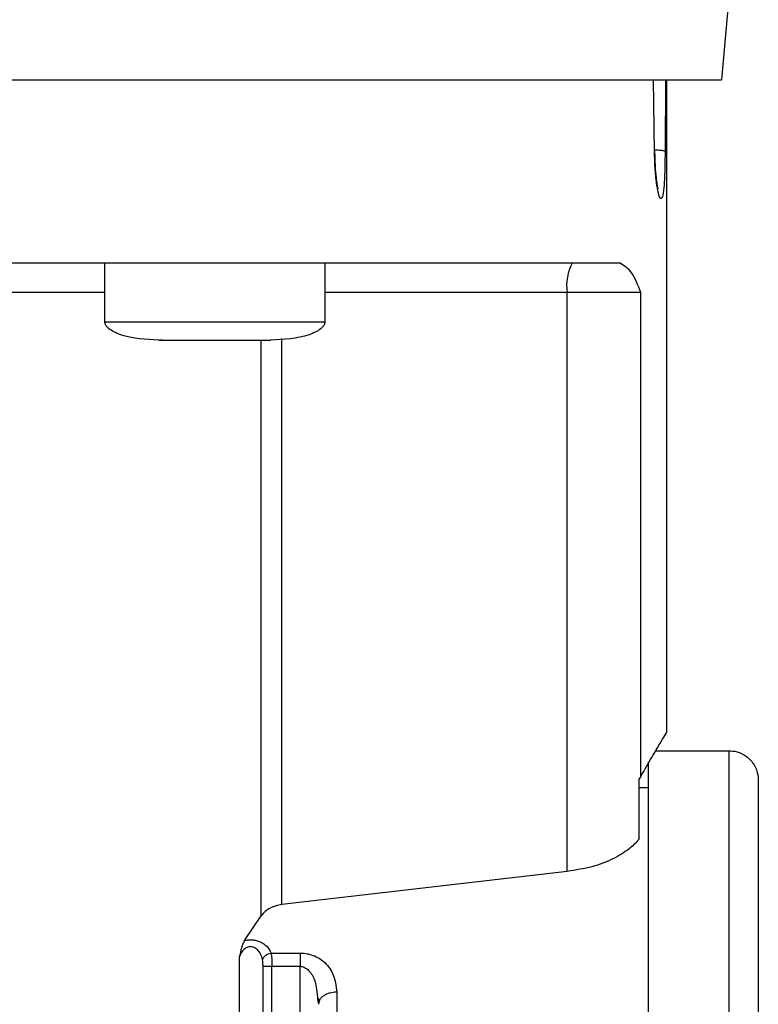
# Model space of a CAD drawing. Header units: inches. Extents: x 170 to 312, y 215 to 248.
# Tile 116 of 256: x 181.5313 to 181.6057, y 243.8099 to 243.909. Entities that reach past the tile are written whole.
import ezdxf

# ---------------------------------------------------------------- set-up
doc = ezdxf.new("R2010")
doc.units = ezdxf.units.IN
doc.header["$LTSCALE"] = 0.25
doc.header["$MEASUREMENT"] = 0
doc.layers.add('MOTOR RH', color=7, linetype='Continuous')

msp = doc.modelspace()

# ---------------------------------------------------------------- linework, layer by layer
at = {"layer": 'MOTOR RH'}
for p, q in [((181.602872, 243.913119), (181.601984, 243.902969)), ((181.595226, 243.895756), (181.595138, 243.902969)), ((181.596318, 243.902969), (181.596289, 243.895756)), ((181.596448, 243.902969), (181.596448, 243.837254)), ((181.539894, 243.878608), (181.539894, 243.884513)), ((181.56204, 243.884514), (181.56204, 243.878608)), ((181.586438, 243.881561), (181.56204, 243.881561)), ((181.586438, 243.823275), (181.586438, 243.881561)), ((181.593846, 243.881561), (181.586438, 243.881561)), ((181.593846, 243.832836), (181.593846, 243.881561)), ((181.539894, 243.878608), (181.56204, 243.878608)), ((181.545686, 243.876762), (181.545431, 243.876762)), ((181.546886, 243.876762), (181.546968, 243.876762)), ((181.554966, 243.876763), (181.556503, 243.876763)), ((181.555636, 243.818789), (181.555635, 243.876763)), ((181.557725, 243.819934), (181.557724, 243.876921)), ((181.595352, 243.835424), (181.602723, 243.835425)), ((181.593846, 243.832836), (181.59368, 243.832585)), ((181.59368, 243.826585), (181.59368, 243.832585)), ((181.59368, 243.831734), (181.594603, 243.831734)), ((181.586438, 243.823275), (181.557725, 243.819934)), ((181.553963, 243.816316), (181.555636, 243.818789)), ((181.553454, 243.781476), (181.553454, 243.814735)), ((181.556627, 243.815057), (181.559539, 243.815058)), ((181.555815, 243.781476), (181.555815, 243.813718)), ((181.556715, 243.813718), (181.559539, 243.813718)), ((181.556715, 243.781476), (181.556715, 243.813718)), ((181.559539, 243.739439), (181.559539, 243.813718)), ((181.561304, 243.810393), (181.561384, 243.809894)), ((181.561512, 243.810316), (181.56136, 243.810524)), ((181.561514, 243.810343), (181.561384, 243.809894))]:
    msp.add_line(p, q, dxfattribs=at)
at = {"layer": 'MOTOR RH', "flags": 128}
for points in [[(181.369455, 243.902967), (181.503048, 243.902967), (181.511591, 243.902968), (181.558209, 243.902968), (181.5648, 243.902968), (181.593947, 243.902968), (181.596819, 243.902969), (181.601984, 243.902969)], [(181.539894, 243.881561), (181.53696, 243.881561), (181.531044, 243.88156), (181.474305, 243.88156), (181.466982, 243.88156), (181.431545, 243.88156)], [(181.602723, 243.835425), (181.602723, 243.832372), (181.602723, 243.830033), (181.602723, 243.823506), (181.602723, 243.819388), (181.602723, 243.814757), (181.602723, 243.809661), (181.602723, 243.804155), (181.602723, 243.798297), (181.602723, 243.792148), (181.602723, 243.785773), (181.602723, 243.779241), (181.602723, 243.77262), (181.602723, 243.76598)], [(181.594603, 243.834309), (181.594603, 243.827066), (181.594603, 243.823506), (181.594603, 243.819388), (181.594603, 243.814757), (181.594603, 243.809661), (181.594603, 243.804155), (181.594603, 243.798297), (181.594603, 243.792148), (181.594603, 243.785773), (181.594603, 243.779241), (181.594603, 243.77262), (181.594603, 243.76598)], [(181.56323, 243.811115), (181.56323, 243.806829), (181.56323, 243.802251), (181.56323, 243.797416), (181.56323, 243.792364), (181.56323, 243.787137), (181.56323, 243.781777), (181.56323, 243.776327), (181.56323, 243.770833)]]:
    msp.add_lwpolyline(points, dxfattribs=at)
at = {"layer": 'MOTOR RH'}
msp.add_arc((181.591071, 243.882277), 0.004688, 151.50901, 188.7856, dxfattribs=at)
for points, knots in [([(181.595226, 243.895756), (181.59524, 243.895766), (181.595261, 243.89578), (181.595229, 243.895793), (181.595219, 243.895797)], [0, 0, 0, 0, 0.692047, 1, 1, 1, 1]), ([(181.596289, 243.895756), (181.596252, 243.895774), (181.596176, 243.89581), (181.595782, 243.895856), (181.595394, 243.895874), (181.595221, 243.895882)], [0, 0, 0, 0, 0.339383, 0.704701, 1, 1, 1, 1]), ([(181.596061, 243.891348), (181.596005, 243.891179), (181.595892, 243.89084), (181.595672, 243.891242), (181.595457, 243.892273), (181.595281, 243.893849), (181.595244, 243.895123), (181.595226, 243.895756)], [0, 0, 0, 0, 0.201335, 0.403283, 0.60423, 0.803424, 1, 1, 1, 1]), ([(181.595235, 243.895794), (181.595247, 243.895263), (181.595271, 243.894288), (181.595371, 243.893167), (181.595472, 243.892457), (181.595528, 243.892128), (181.595577, 243.891968), (181.595559, 243.891996), (181.595557, 243.891998)], [0, 0, 0, 0, 0.2928406, 0.5381521, 0.7363882, 0.8871565, 0.9917378, 1, 1, 1, 1]), ([(181.596289, 243.895756), (181.596282, 243.895123), (181.596269, 243.893853), (181.596197, 243.892242), (181.596107, 243.891647), (181.596061, 243.891348)], [0, 0, 0, 0, 0.331518, 0.664673, 1, 1, 1, 1]), ([(181.591753, 243.884514), (181.590495, 243.884514), (181.587979, 243.884513), (181.582702, 243.884514), (181.576399, 243.884514), (181.569029, 243.884514), (181.560708, 243.884513), (181.551524, 243.884513), (181.541583, 243.884513), (181.531, 243.884513), (181.519897, 243.884513), (181.508401, 243.884513), (181.496644, 243.884513), (181.484762, 243.884513), (181.47289, 243.884513), (181.461166, 243.884513), (181.449725, 243.884513), (181.438697, 243.884513), (181.428209, 243.884513), (181.418383, 243.884513), (181.409331, 243.884513), (181.401157, 243.884513), (181.39395, 243.884513), (181.387822, 243.884513), (181.38273, 243.884513), (181.380344, 243.884513), (181.379151, 243.884513)], [0, 0, 0, 0, 0.041665, 0.083331, 0.125, 0.166665, 0.208332, 0.249999, 0.291666, 0.333332, 0.374998, 0.416666, 0.458332, 0.499999, 0.541666, 0.583333, 0.625, 0.666666, 0.708333, 0.749999, 0.791667, 0.833333, 0.874999, 0.916667, 0.958333, 1, 1, 1, 1]), ([(181.593846, 243.881561), (181.593565, 243.882281), (181.592988, 243.883759), (181.592172, 243.884258), (181.591753, 243.884514)], [0, 0, 0, 0, 0.487287, 1, 1, 1, 1]), ([(181.545338, 243.876762), (181.544026, 243.876825), (181.542456, 243.876901), (181.540821, 243.877555), (181.540332, 243.877857), (181.540048, 243.87815), (181.539903, 243.878408), (181.539899, 243.878588), (181.539898, 243.878674)], [0, 0, 0, 0, 0.634796, 0.759276, 0.859391, 0.91315, 0.958637, 1, 1, 1, 1]), ([(181.562036, 243.878674), (181.562035, 243.878588), (181.562031, 243.878408), (181.561886, 243.87815), (181.561602, 243.877857), (181.561112, 243.877556), (181.559479, 243.8769), (181.557908, 243.876825), (181.556596, 243.876763)], [0, 0, 0, 0, 0.0413636, 0.0868523, 0.1406123, 0.2406893, 0.3651914, 1, 1, 1, 1]), ([(181.545338, 243.876762), (181.545423, 243.876762), (181.545592, 243.876762), (181.546894, 243.876762), (181.548754, 243.876762), (181.550229, 243.876762), (181.550967, 243.876762)], [0, 0, 0, 0, 0.249939, 0.499945, 0.749985, 1, 1, 1, 1]), ([(181.550967, 243.876762), (181.551705, 243.876762), (181.55318, 243.876762), (181.55504, 243.876763), (181.556342, 243.876763), (181.556511, 243.876763), (181.556596, 243.876763)], [0, 0, 0, 0, 0.250015, 0.500055, 0.750061, 1, 1, 1, 1]), ([(181.593846, 243.832836), (181.594235, 243.83351), (181.595, 243.834835), (181.595813, 243.836207), (181.596294, 243.837014), (181.596497, 243.837352), (181.596442, 243.837259), (181.596439, 243.837254)], [0, 0, 0, 0, 0.250555, 0.492503, 0.740292, 0.985162, 1, 1, 1, 1]), ([(181.602489, 243.835415), (181.602771, 243.835414), (181.60336, 243.835412), (181.604222, 243.835071), (181.605003, 243.834439), (181.605568, 243.833531), (181.605641, 243.832816), (181.605676, 243.832472)], [0, 0, 0, 0, 0.173198, 0.362254, 0.559466, 0.788382, 1, 1, 1, 1]), ([(181.605676, 243.832472), (181.605676, 243.832472), (181.605676, 243.832472), (181.605676, 243.832251), (181.605676, 243.831251), (181.605676, 243.829604), (181.605676, 243.827316), (181.605676, 243.824422), (181.605676, 243.820946), (181.605676, 243.816931), (181.605676, 243.812415), (181.605676, 243.807453), (181.605676, 243.802092), (181.605676, 243.796396), (181.605676, 243.790421), (181.605676, 243.784237), (181.605676, 243.777907), (181.605676, 243.771498), (181.605676, 243.767231), (181.605676, 243.765097)], [0, 0, 0, 0, 0.0000086, 0.0625119, 0.1250052, 0.1875142, 0.2500058, 0.3125075, 0.3750071, 0.4375116, 0.5000036, 0.5625093, 0.6250031, 0.6875077, 0.7500032, 0.8125056, 0.8750014, 0.9375015, 1, 1, 1, 1]), ([(181.59368, 243.826585), (181.593676, 243.826579), (181.59364, 243.826527), (181.593382, 243.82617), (181.592666, 243.825465), (181.59112, 243.824516), (181.589005, 243.823676), (181.587293, 243.823408), (181.586438, 243.823275)], [0, 0, 0, 0, 0.004541, 0.037698, 0.254588, 0.504364, 0.752364, 1, 1, 1, 1]), ([(181.557725, 243.819934), (181.557516, 243.819897), (181.557088, 243.819821), (181.556514, 243.819577), (181.555996, 243.819236), (181.55576, 243.818944), (181.555636, 243.818789)], [0, 0, 0, 0, 0.2217133, 0.4568267, 0.7127233, 1, 1, 1, 1]), ([(181.553963, 243.816316), (181.553906, 243.816215), (181.553784, 243.816), (181.553608, 243.815463), (181.553514, 243.81502), (181.553454, 243.814735)], [0, 0, 0, 0, 0.238648, 0.511046, 1, 1, 1, 1]), ([(181.555764, 243.814388), (181.555711, 243.814571), (181.555615, 243.814899), (181.555353, 243.81531), (181.555076, 243.81555), (181.554831, 243.815661), (181.554652, 243.8157), (181.554473, 243.815701), (181.554231, 243.815651), (181.553939, 243.815487), (181.553647, 243.815163), (181.553523, 243.814888), (181.553454, 243.814735)], [0, 0, 0, 0, 0.175414, 0.313081, 0.432288, 0.483751, 0.531567, 0.5769, 0.623443, 0.726263, 0.847358, 1, 1, 1, 1]), ([(181.553963, 243.816316), (181.55409, 243.816342), (181.554343, 243.816393), (181.554749, 243.816392), (181.555152, 243.816328), (181.555685, 243.816143), (181.556276, 243.815733), (181.556505, 243.815292), (181.556627, 243.815057)], [0, 0, 0, 0, 0.108359, 0.215323, 0.327747, 0.444417, 0.703958, 1, 1, 1, 1]), ([(181.555764, 243.814387), (181.555796, 243.814461), (181.555862, 243.814614), (181.55607, 243.814819), (181.556335, 243.814981), (181.556532, 243.815032), (181.556627, 243.815057)], [0, 0, 0, 0, 0.242419, 0.499238, 0.756345, 1, 1, 1, 1]), ([(181.556627, 243.815057), (181.556653, 243.814882), (181.556692, 243.814607), (181.556711, 243.814126), (181.556714, 243.813857), (181.556715, 243.813718)], [0, 0, 0, 0, 0.460429, 0.720484, 1, 1, 1, 1]), ([(181.559539, 243.815058), (181.559733, 243.815049), (181.560126, 243.815032), (181.560734, 243.81488), (181.561341, 243.814621), (181.562175, 243.814043), (181.563042, 243.812893), (181.563162, 243.811758), (181.56323, 243.811115)], [0, 0, 0, 0, 0.080042, 0.161762, 0.263787, 0.372457, 0.643706, 1, 1, 1, 1]), ([(181.559539, 243.815058), (181.559539, 243.814966), (181.559539, 243.814784), (181.559539, 243.814451), (181.559539, 243.814093), (181.559539, 243.813843), (181.559539, 243.813718)], [0, 0, 0, 0, 0.249887, 0.499861, 0.750083, 1, 1, 1, 1]), ([(181.555815, 243.813718), (181.555814, 243.813846), (181.555813, 243.814082), (181.55578, 243.814292), (181.555764, 243.814388)], [0, 0, 0, 0, 0.5453876, 1, 1, 1, 1]), ([(181.555815, 243.813718), (181.555848, 243.813718), (181.555914, 243.813718), (181.55613, 243.813718), (181.556404, 243.813718), (181.556611, 243.813718), (181.556715, 243.813718)], [0, 0, 0, 0, 0.249915, 0.500165, 0.749942, 1, 1, 1, 1]), ([(181.559539, 243.813718), (181.559615, 243.813712), (181.55977, 243.813701), (181.560087, 243.813583), (181.560597, 243.813178), (181.561188, 243.812092), (181.561258, 243.811056), (181.561304, 243.810393)], [0, 0, 0, 0, 0.051334, 0.10556, 0.230668, 0.507125, 1, 1, 1, 1]), ([(181.56323, 243.811115), (181.562998, 243.811098), (181.562641, 243.811073), (181.56221, 243.810921), (181.561917, 243.810763), (181.561672, 243.810569), (181.561566, 243.810418), (181.561514, 243.810343)], [0, 0, 0, 0, 0.314806, 0.484263, 0.65754, 0.830433, 1, 1, 1, 1])]:
    msp.add_open_spline(points, degree=3, knots=knots, dxfattribs=at)

doc.saveas('drawing.dxf')
